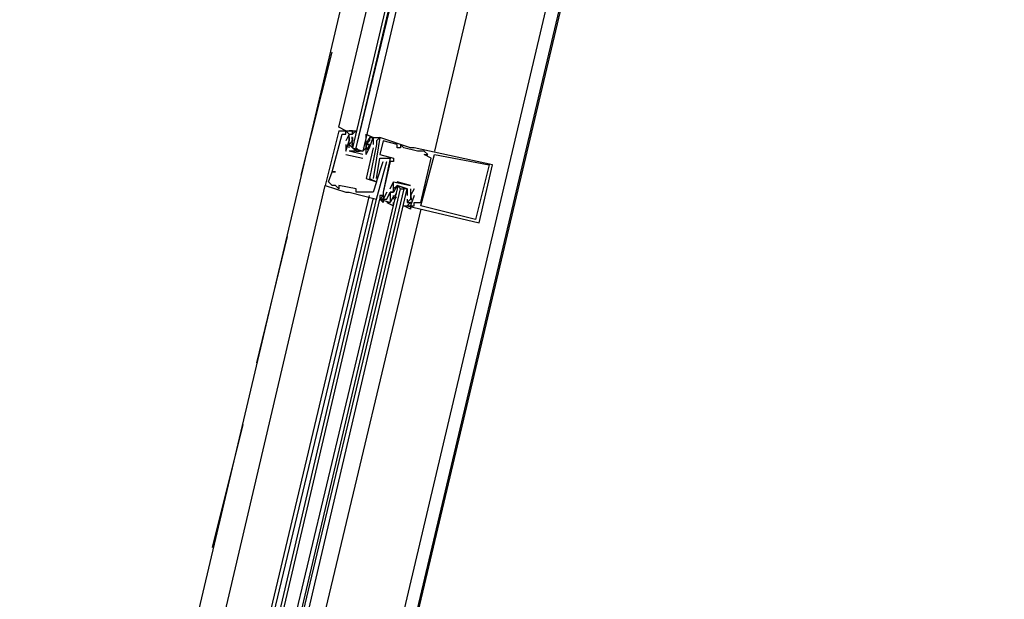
# Model space of a CAD drawing. Header units: feet. Extents: x -79 to 198, y -22 to 181.
# Tile 49 of 256: x 89.79 to 93.64, y 21.96 to 24.22. Entities that reach past the tile are written whole.
import ezdxf

# ---------------------------------------------------------------- set-up
doc = ezdxf.new("R2010")
doc.units = ezdxf.units.FT
doc.layers.add('A-LINEA', color=7, linetype='CONTINUOUS')

msp = doc.modelspace()

# ---------------------------------------------------------------- linework, layer by layer
at = {"layer": 'A-LINEA'}
for p, q in [((89.6, 14.5378), (92.6933, 27.6178)), ((91.8, 27.4578), (89.9867, 19.7778)), ((92.56, 27.2844), (90.7467, 19.6044)), ((90.8933, 23.6178), (91.0133, 24.0978)), ((91.04, 23.7911), (91.04, 23.7911)), ((91.0667, 23.7911), (91.0667, 23.7911)), ((91.0933, 23.7911), (91.0933, 23.7911)), ((91.0533, 23.7778), (91.0533, 23.7778)), ((91.0667, 23.7778), (91.0667, 23.7778)), ((91.0667, 23.7511), (91.0667, 23.7511)), ((91.08, 23.7778), (91.08, 23.7778)), ((91.08, 23.7644), (91.08, 23.7644)), ((91.08, 23.7644), (91.08, 23.7644)), ((91.08, 23.7511), (91.08, 23.7511)), ((91.08, 23.7511), (91.08, 23.7511)), ((91.08, 23.7511), (91.08, 23.7511)), ((91.0925, 23.7355), (91.0919, 23.7559)), ((91.0932, 23.7546), (91.0922, 23.7665)), ((91.0926, 23.7493), (91.0923, 23.7676)), ((91.0933, 23.7778), (91.0933, 23.7778)), ((91.0933, 23.7644), (91.0933, 23.7644)), ((91.0933, 23.7644), (91.0933, 23.7511)), ((91.1467, 23.7511), (91.1467, 23.7511)), ((91.1467, 23.7378), (91.1467, 23.7511)), ((91.1467, 23.7511), (91.1467, 23.7511)), ((91.157, 23.7604), (91.1485, 23.7441)), ((91.1552, 23.7533), (91.1489, 23.7432)), ((91.16, 23.7644), (91.16, 23.7644)), ((91.1733, 23.7644), (91.1733, 23.7644)), ((91.1733, 23.7511), (91.1733, 23.7511)), ((91.1867, 23.7511), (91.1867, 23.7511)), ((91.2, 23.7644), (91.2, 23.7644)), ((91.2, 23.7644), (91.2, 23.7644)), ((91.2133, 23.7511), (91.2133, 23.7511)), ((91.0667, 23.7378), (91.0667, 23.7111)), ((91.0667, 23.7378), (91.0667, 23.7378)), ((91.0667, 23.7111), (91.0667, 23.7111)), ((91.0667, 23.7111), (91.0667, 23.7111)), ((91.08, 23.7111), (91.08, 23.7111)), ((91.1333, 23.6978), (91.08, 23.7111)), ((91.08, 23.7111), (91.08, 23.7111)), ((91.0932, 23.728), (91.0922, 23.7399)), ((91.0933, 23.7378), (91.0933, 23.7378)), ((91.0933, 23.7244), (91.0933, 23.7244)), ((91.1067, 23.7111), (91.12, 23.7111)), ((91.1333, 23.7244), (91.1333, 23.7244)), ((91.1467, 23.7378), (91.1467, 23.7378)), ((91.1467, 23.7378), (91.1467, 23.7378)), ((91.1467, 23.7244), (91.1467, 23.7244)), ((91.158, 23.735), (91.1484, 23.717)), ((91.1552, 23.7267), (91.1489, 23.7165)), ((91.16, 23.7378), (91.16, 23.7378)), ((91.16, 23.7244), (91.16, 23.7244)), ((91.16, 23.7244), (91.16, 23.7244)), ((91.1733, 23.7378), (91.1733, 23.7378)), ((91.1733, 23.7244), (91.1733, 23.7244)), ((91.1867, 23.7378), (91.1867, 23.7378)), ((91.1867, 23.7378), (91.1867, 23.7378)), ((91.2667, 23.7378), (91.2667, 23.7378)), ((91.2667, 23.7244), (91.2667, 23.7244)), ((91.28, 23.7378), (91.28, 23.7378)), ((91.28, 23.7244), (91.28, 23.7244)), ((91.2933, 23.7244), (91.2933, 23.7244)), ((91.32, 23.7244), (91.32, 23.7244)), ((91.3333, 23.7244), (91.3333, 23.7244)), ((91.3467, 23.7111), (91.3467, 23.7111)), ((91.36, 23.7111), (91.36, 23.7111)), ((91.3733, 23.7111), (91.3733, 23.7111)), ((91.0667, 23.6978), (91.1333, 23.6844)), ((91.0667, 23.6978), (91.0667, 23.6978)), ((91.1333, 23.6978), (91.1333, 23.6978)), ((91.1333, 23.6978), (91.1333, 23.6978)), ((91.1333, 23.6844), (91.1333, 23.6844)), ((91.1467, 23.6978), (91.1467, 23.6978)), ((91.1467, 23.6978), (91.1467, 23.6978)), ((91.1867, 23.6844), (91.1867, 23.6844)), ((91.2, 23.6978), (91.2, 23.6978)), ((91.2, 23.6844), (91.2, 23.6844)), ((91.2133, 23.6711), (91.2133, 23.6711)), ((91.2267, 23.6711), (91.2267, 23.6711)), ((91.24, 23.6844), (91.24, 23.6844)), ((91.24, 23.6711), (91.24, 23.6711)), ((91.2533, 23.6844), (91.2533, 23.6844)), ((91.2533, 23.6711), (91.2533, 23.6711)), ((91.3733, 23.6978), (91.3733, 23.6978)), ((91.3867, 23.6978), (91.3867, 23.6978)), ((91.4, 23.6844), (91.4, 23.6844)), ((91.4133, 23.6978), (91.4133, 23.6978)), ((91.0133, 23.6311), (91.0133, 23.6311)), ((91.0133, 23.6311), (91.0133, 23.6311)), ((91.0267, 23.6311), (91.0267, 23.6311)), ((91.6267, 23.6578), (91.6267, 23.6578)), ((91.64, 23.6578), (91.64, 23.6578)), ((91.1467, 23.6044), (91.1467, 23.6044)), ((91.16, 23.6044), (91.16, 23.6044)), ((91.1733, 23.6044), (91.1733, 23.6044)), ((91.1867, 23.6044), (91.1867, 23.6044)), ((90.1867, 20.1644), (90.9867, 23.5778)), ((90.9867, 23.5778), (90.9867, 23.5778)), ((91, 23.5911), (91, 23.5911)), ((91.0133, 23.5778), (91.0133, 23.5778)), ((91.0267, 23.5778), (91.0267, 23.5778)), ((91.04, 23.5778), (91.04, 23.5778)), ((91.04, 23.5644), (91.04, 23.5644)), ((91.1067, 23.5644), (91.1067, 23.5644)), ((91.1867, 23.5911), (91.1867, 23.5911)), ((91.1867, 23.5911), (91.1867, 23.5911)), ((91.24, 23.5644), (91.24, 23.5644)), ((91.2533, 23.5911), (91.2533, 23.5911)), ((91.2533, 23.5911), (91.2533, 23.5911)), ((91.32, 23.5778), (91.2667, 23.5911)), ((91.2667, 23.5911), (91.2667, 23.5911)), ((91.28, 23.5644), (91.2933, 23.5644)), ((91.32, 23.5778), (91.32, 23.5778)), ((91.32, 23.5778), (91.32, 23.5778)), ((91.32, 23.5644), (91.32, 23.5644)), ((91.32, 23.5644), (91.32, 23.5378)), ((91.32, 23.5644), (91.32, 23.5644)), ((91.3333, 23.5644), (91.3333, 23.5644)), ((90.3467, 20.1244), (91.16, 23.5378)), ((90.36, 20.1244), (91.1733, 23.5244)), ((90.3867, 20.1111), (91.1867, 23.5244)), ((90.4, 20.1111), (91.2, 23.5244)), ((91.0667, 23.5511), (91.0667, 23.5511)), ((91.08, 23.5511), (91.08, 23.5511)), ((91.1067, 23.5511), (91.1067, 23.5511)), ((91.12, 23.5511), (91.12, 23.5511)), ((91.1333, 23.5511), (91.1333, 23.5511)), ((91.1733, 23.5511), (91.1733, 23.5511)), ((91.1867, 23.5244), (91.1867, 23.5244)), ((91.2, 23.5378), (91.2, 23.5378)), ((91.2, 23.5244), (91.2, 23.5244)), ((91.2, 23.5244), (91.2, 23.5244)), ((91.2, 23.5244), (91.2, 23.5244)), ((91.2, 23.5244), (91.2, 23.5244)), ((91.2, 23.5244), (91.2, 23.5244)), ((91.2133, 23.5511), (91.2133, 23.5511)), ((91.2133, 23.5511), (91.2133, 23.5511)), ((91.2133, 23.5378), (91.2133, 23.5378)), ((91.2133, 23.5378), (91.2133, 23.5378)), ((91.2133, 23.5244), (91.2133, 23.5244)), ((91.2133, 23.5244), (91.2133, 23.5244)), ((91.2267, 23.5511), (91.2267, 23.5511)), ((91.2267, 23.5244), (91.2267, 23.5244)), ((91.24, 23.5511), (91.24, 23.5511)), ((91.24, 23.5511), (91.24, 23.5511)), ((91.24, 23.5378), (91.24, 23.5378)), ((91.243, 23.5152), (91.2515, 23.5314)), ((91.2533, 23.5511), (91.2533, 23.5511)), ((91.2533, 23.5378), (91.2533, 23.5378)), ((91.2533, 23.5244), (91.2533, 23.5378)), ((91.2533, 23.5244), (91.2533, 23.5244)), ((91.2553, 23.5273), (91.2649, 23.5452)), ((91.2582, 23.5355), (91.2644, 23.5457)), ((91.2582, 23.5222), (91.2644, 23.5324)), ((91.2667, 23.5511), (91.2667, 23.5511)), ((91.3067, 23.5511), (91.3067, 23.5511)), ((91.3067, 23.5244), (91.3067, 23.5111)), ((91.3067, 23.5244), (91.3067, 23.5244)), ((91.3068, 23.5209), (91.3078, 23.509)), ((91.32, 23.5378), (91.32, 23.5244)), ((91.32, 23.5378), (91.32, 23.5378)), ((91.32, 23.5378), (91.32, 23.5378)), ((91.32, 23.5244), (91.32, 23.5244)), ((91.3201, 23.5342), (91.3212, 23.5224)), ((91.3209, 23.5401), (91.3214, 23.5197)), ((91.3333, 23.5378), (91.3333, 23.5378)), ((91.36, 23.4844), (90.5467, 20.0711)), ((91.24, 23.5111), (91.24, 23.5111)), ((91.3067, 23.5111), (91.3067, 23.5111)), ((91.3067, 23.4978), (91.3067, 23.4978)), ((91.32, 23.4978), (91.32, 23.4978)), ((91.3208, 23.5129), (91.3211, 23.4946)), ((91.3333, 23.5111), (91.3333, 23.5111)), ((91.3333, 23.4978), (91.3333, 23.4978)), ((91.36, 23.5111), (91.36, 23.5111)), ((91.36, 23.4978), (91.36, 23.4978)), ((91.5733, 23.4444), (91.5733, 23.4444)), ((91.5867, 23.4311), (91.5867, 23.4311)), ((90.72, 22.8844), (90.84, 23.3778)), ((90.5467, 22.1644), (90.6667, 22.6444))]:
    msp.add_line(p, q, dxfattribs=at)
for points in [[(126.2667, 36.6311), (119.2267, 38.2978), (119.16, 37.9644), (109.12, 40.3378), (105.48, 24.9378), (96.3733, 27.2578), (96.2667, 26.7644), (92.6933, 27.6178), (92.1333, 25.2311), (89.6, 14.5378), (77.3867, 17.4311), (77.2267, 16.7778), (73.6667, 17.6178), (72.7067, 13.6044), (71.9067, 10.1778)], [(92.28, 27.3511), (91.8533, 25.5778), (91.4133, 23.7111)], [(91.0667, 23.7911), (91.0667, 23.7911), (91.04, 23.8044), (91.48, 25.6578)], [(91.5467, 25.6444), (91.0933, 23.7244), (91.1067, 23.7111), (91.1067, 23.7244), (91.56, 25.6444)], [(91.5867, 25.6311), (91.1333, 23.7111), (91.12, 23.7111), (91.1067, 23.7244), (91.5733, 25.6444)], [(91.04, 23.7911), (90.9867, 23.5778), (91.0667, 23.5511), (91.08, 23.5511), (91.1867, 23.5244), (91.2267, 23.6711)], [(91, 23.5911), (91.0133, 23.6311), (91.0267, 23.6311), (91.0133, 23.6311), (91.0533, 23.7778), (91.0667, 23.7778), (91.0667, 23.7911), (91.08, 23.7778), (91.0667, 23.7511)], [(91.0667, 23.7911), (91.0667, 23.7911), (91.04, 23.8044)], [(91.0667, 23.7911), (91.0667, 23.7911), (91.04, 23.8044)], [(91.04, 23.7911), (91.0933, 23.7911), (91.0933, 23.7778), (91.0933, 23.7778)], [(91.08, 23.7244), (91.08, 23.7511), (91.08, 23.7778), (91.0933, 23.7778), (91.0933, 23.7911), (91.08, 23.7911), (91.1067, 23.7911), (91.0933, 23.7778)], [(91.0667, 23.7111), (91.08, 23.7511), (91.08, 23.7644), (91.08, 23.7511), (91.08, 23.7644)], [(91.1467, 23.7644), (91.1467, 23.7778), (91.1733, 23.7644), (91.16, 23.7644), (91.16, 23.7511), (91.1467, 23.7378), (91.16, 23.7378), (91.1467, 23.7378), (91.1467, 23.7244), (91.1333, 23.7111), (91.08, 23.7111)], [(91.0933, 23.7511), (91.08, 23.7378), (91.0933, 23.7244), (91.1333, 23.7111), (91.1467, 23.7244), (91.1467, 23.7378)], [(91.1467, 23.6978), (91.16, 23.7244), (91.16, 23.7244), (91.1733, 23.7644), (91.1733, 23.7511), (91.1733, 23.7378)], [(91.1467, 23.6978), (91.1467, 23.7378), (91.1467, 23.7244), (91.16, 23.7244), (91.16, 23.7378), (91.1467, 23.7378), (91.1467, 23.7511), (91.1467, 23.7511)], [(91.16, 23.7644), (91.2, 23.7644), (91.1867, 23.7511), (91.1867, 23.7378), (91.16, 23.6044), (91.1867, 23.5911), (91.2133, 23.6711), (91.2133, 23.6711)], [(91.3067, 23.4978), (91.5867, 23.4311), (91.64, 23.6578), (91.3333, 23.7244), (91.32, 23.7244), (91.2, 23.7644), (91.1867, 23.6844), (91.1733, 23.6044)], [(91.3333, 23.5378), (91.32, 23.4978), (91.3333, 23.4978), (91.3333, 23.5111), (91.36, 23.5111), (91.4, 23.6844), (91.3733, 23.6978), (91.3867, 23.6978), (91.3733, 23.7111), (91.36, 23.7111), (91.3467, 23.7111), (91.2933, 23.7244), (91.28, 23.7378), (91.28, 23.7244), (91.2667, 23.7244), (91.2667, 23.7378), (91.2133, 23.7511), (91.2, 23.6978), (91.2533, 23.6844), (91.2533, 23.6711), (91.24, 23.6711), (91.2133, 23.5511), (91.2133, 23.5511)], [(91.1733, 23.7244), (91.1467, 23.6044), (91.1867, 23.5911), (91.1733, 23.5511), (91.1333, 23.5511), (91.12, 23.5511), (91.1067, 23.5511), (91.1067, 23.5644), (91.04, 23.5778), (91.04, 23.5644), (91.0267, 23.5778), (91.0133, 23.5778), (91, 23.5911)], [(91.1867, 23.6044), (91.2, 23.6844), (91.24, 23.6844), (91.2133, 23.5511), (91.2133, 23.5378), (91.2133, 23.5244), (91.2, 23.5244), (91.2133, 23.5378), (91.2, 23.5378), (91.2, 23.5244), (91.24, 23.5111)], [(91.6267, 23.6578), (91.5733, 23.4444), (91.36, 23.4978), (91.4133, 23.6978), (91.6267, 23.6578)], [(90.4933, 20.0844), (91.3067, 23.5644), (91.2933, 23.5644), (90.4667, 20.0978), (91.28, 23.5644), (91.2667, 23.5778), (91.2667, 23.5644), (90.44, 20.0978)], [(91.3067, 23.5644), (91.2667, 23.5778), (91.2533, 23.5511), (91.24, 23.5511), (91.24, 23.5378), (91.24, 23.5244), (91.24, 23.5111), (91.2267, 23.5111), (91.2533, 23.4978), (91.2533, 23.5111)], [(91.24, 23.5644), (91.2533, 23.5911), (91.2533, 23.5911)], [(91.24, 23.5378), (91.24, 23.5511), (91.2533, 23.5511), (91.2533, 23.5911), (91.32, 23.5778)], [(91.2533, 23.5511), (91.2533, 23.5644), (91.2667, 23.5778), (91.3067, 23.5644), (91.3067, 23.5511), (91.3067, 23.5378)], [(91.32, 23.5644), (91.32, 23.5378), (91.32, 23.5244), (91.3067, 23.5111), (91.32, 23.5111), (91.3067, 23.4978), (91.32, 23.4978), (91.32, 23.4844), (91.2933, 23.4978), (91.3067, 23.4978)], [(91.3333, 23.5644), (91.32, 23.5378), (91.32, 23.5378)], [(91.2133, 23.5244), (91.2133, 23.5111), (91.2, 23.5244)], [(91.2133, 23.5244), (91.2133, 23.5111), (91.2, 23.5244)], [(91.2133, 23.5244), (91.2133, 23.5111), (91.2, 23.5244)], [(91.2267, 23.5511), (91.2133, 23.5244), (91.2267, 23.5244), (91.24, 23.5511), (91.24, 23.5511)]]:
    msp.add_lwpolyline(points, dxfattribs=at)

doc.saveas('drawing.dxf')
